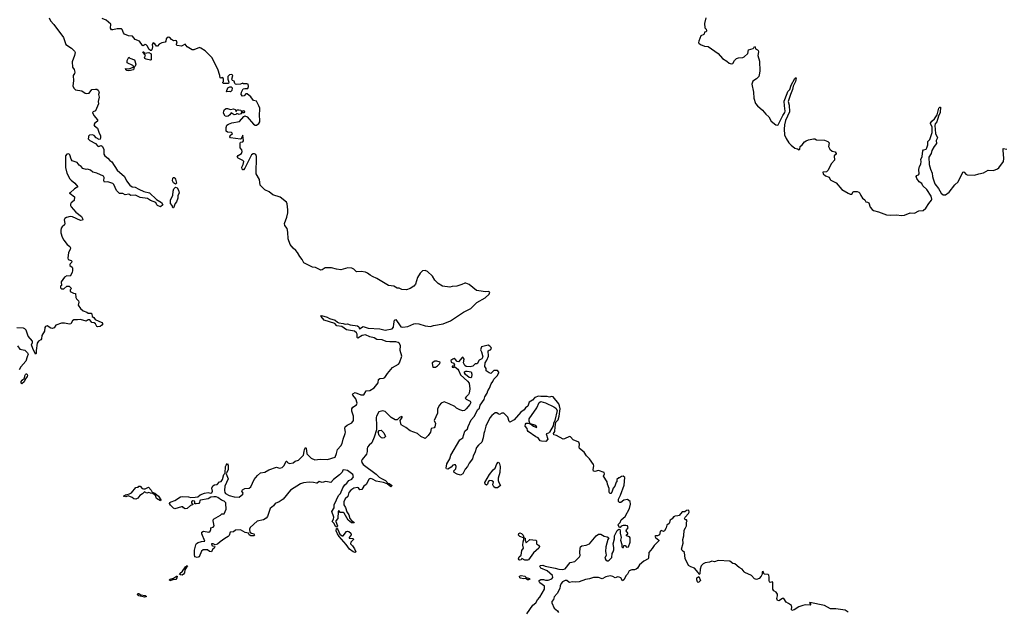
# Model space of a CAD drawing. Extents: x 2551545 to 2886624, y 315747 to 489036.
# Tile 75 of 119: x 2655574 to 2669219, y 367610 to 375811. Entities that reach past the tile are written whole.
import ezdxf

# ---------------------------------------------------------------- set-up
doc = ezdxf.new("R2010")
doc.units = 0

msp = doc.modelspace()

# ---------------------------------------------------------------- linework, layer by layer
at = {"layer": '0CON10XD'}
for points in [[(2655984, 375835), (2655999, 375795), (2656046, 375745), (2656182, 375565), (2656215, 375469), (2656290, 375415), (2656334, 375374), (2656344, 375354), (2656334, 375314), (2656302, 375225), (2656305, 375155), (2656329, 375119), (2656339, 375085), (2656335, 375065), (2656314, 375035), (2656319, 374965), (2656309, 374895), (2656322, 374862), (2656345, 374840), (2656435, 374824), (2656482, 374792), (2656505, 374786), (2656535, 374794), (2656575, 374841), (2656625, 374849), (2656645, 374846), (2656663, 374835), (2656676, 374806), (2656666, 374775), (2656676, 374735), (2656662, 374675), (2656664, 374645), (2656625, 374548), (2656590, 374535), (2656583, 374525), (2656600, 374485), (2656652, 374422), (2656651, 374405), (2656615, 374378), (2656603, 374353), (2656610, 374340), (2656653, 374305), (2656676, 374236), (2656696, 374206), (2656696, 374175), (2656688, 374155), (2656675, 374152), (2656634, 374174), (2656605, 374207), (2656585, 374217), (2656542, 374208), (2656528, 374195), (2656526, 374184), (2656525, 374160), (2656545, 374137), (2656625, 374096), (2656655, 374056), (2656666, 374054), (2656705, 374066), (2656719, 374059), (2656742, 374015), (2656741, 373945), (2656752, 373922), (2656795, 373893), (2656825, 373857), (2656850, 373840), (2656927, 373725), (2657028, 373635), (2657054, 373575), (2657101, 373515), (2657133, 373495), (2657175, 373491), (2657225, 373460), (2657295, 373430), (2657371, 373411), (2657470, 373320), (2657541, 373275), (2657558, 373245), (2657525, 373217), (2657484, 373235), (2657474, 373245), (2657462, 373275), (2657386, 373305), (2657345, 373332), (2657244, 373344), (2657178, 373378), (2657115, 373376), (2657085, 373391), (2657035, 373384), (2657003, 373403), (2656955, 373403), (2656916, 373445), (2656879, 373525), (2656865, 373542), (2656795, 373562), (2656749, 373559), (2656739, 373575), (2656746, 373625), (2656734, 373644), (2656645, 373684), (2656588, 373698), (2656555, 373727), (2656515, 373737), (2656495, 373733), (2656450, 373750), (2656425, 373776), (2656396, 373796), (2656369, 373829), (2656303, 373855), (2656288, 373878), (2656267, 373937), (2656255, 373951), (2656225, 373947), (2656209, 373925), (2656211, 373761), (2656227, 373685), (2656267, 373605), (2656285, 373585), (2656336, 373546), (2656380, 373495), (2656335, 373468), (2656275, 373410), (2656260, 373405), (2656275, 373400), (2656333, 373353), (2656327, 373305), (2656286, 373274), (2656276, 373255), (2656276, 373235), (2656285, 373218), (2656354, 373145), (2656432, 373082), (2656450, 373045), (2656446, 373034), (2656415, 373026), (2656305, 373079), (2656275, 373081), (2656223, 373067), (2656201, 373055), (2656192, 373038), (2656200, 372985), (2656196, 372965), (2656162, 372938), (2656150, 372920), (2656143, 372887), (2656144, 372855), (2656163, 372795), (2656186, 372756), (2656234, 372694), (2656268, 372665), (2656277, 372647), (2656274, 372625), (2656248, 372585), (2656240, 372505), (2656247, 372485), (2656285, 372475), (2656295, 372465), (2656291, 372445), (2656275, 372427), (2656267, 372415), (2656268, 372405), (2656301, 372381), (2656308, 372368), (2656308, 372332), (2656302, 372308), (2656274, 372256), (2656225, 372258), (2656195, 372243), (2656150, 372175), (2656152, 372128), (2656140, 372115), (2656140, 372095), (2656155, 372080), (2656175, 372080), (2656185, 372082), (2656225, 372118), (2656260, 372115), (2656290, 372085), (2656272, 372065), (2656275, 372042), (2656318, 372018), (2656347, 372017), (2656350, 371960), (2656360, 371940), (2656390, 371915), (2656394, 371895), (2656386, 371855), (2656417, 371805), (2656455, 371776), (2656505, 371757), (2656525, 371742), (2656565, 371742), (2656575, 371732), (2656579, 371695), (2656601, 371681), (2656619, 371655), (2656712, 371615), (2656724, 371595), (2656714, 371576), (2656690, 371560), (2656654, 371554), (2656645, 371558), (2656626, 371595), (2656607, 371607), (2656573, 371615), (2656545, 371649), (2656525, 371649), (2656495, 371630), (2656415, 371656), (2656375, 371650), (2656325, 371651), (2656304, 371636), (2656282, 371595), (2656262, 371592), (2656195, 371606), (2656155, 371602), (2656076, 371574), (2656050, 371540), (2656025, 371529), (2656004, 371534), (2655955, 371567), (2655930, 371560), (2655920, 371545), (2655916, 371494), (2655881, 371435), (2655878, 371385), (2655868, 371372), (2655835, 371354), (2655818, 371325), (2655801, 371225), (2655801, 371185), (2655795, 371174), (2655755, 371251), (2655738, 371305), (2655752, 371338), (2655752, 371355), (2655692, 371425), (2655665, 371506), (2655645, 371526), (2655625, 371534), (2655535, 371539)], [(2658650, 374805), (2658669, 374851), (2658692, 374858), (2658735, 374858), (2658747, 374885), (2658738, 374915), (2658723, 374923), (2658674, 374924), (2658665, 374930), (2658634, 374916), (2658585, 374911), (2658565, 374917), (2658556, 374926), (2658545, 374960), (2658525, 374970), (2658513, 374985), (2658526, 375035), (2658515, 375050), (2658480, 375045), (2658460, 375025), (2658460, 374985), (2658473, 374945), (2658468, 374925), (2658400, 374925), (2658390, 374935), (2658390, 374945), (2658400, 374955), (2658400, 374995), (2658375, 375010), (2658365, 375000), (2658350, 375005), (2658348, 375035), (2658319, 375125), (2658236, 375285), (2658145, 375378), (2658085, 375418), (2658065, 375424), (2657985, 375393), (2657965, 375394), (2657894, 375434), (2657865, 375471), (2657815, 375444), (2657755, 375452), (2657743, 375465), (2657756, 375485), (2657745, 375518), (2657735, 375522), (2657705, 375517), (2657680, 375535), (2657653, 375565), (2657631, 375569), (2657606, 375545), (2657598, 375512), (2657589, 375501), (2657545, 375490), (2657505, 375470), (2657485, 375443), (2657470, 375445), (2657446, 375476), (2657425, 375488), (2657410, 375465), (2657413, 375435), (2657407, 375395), (2657396, 375384), (2657385, 375384), (2657365, 375401), (2657345, 375444), (2657325, 375463), (2657314, 375466), (2657285, 375450), (2657275, 375452), (2657232, 375512), (2657175, 375536), (2657135, 375582), (2657084, 375586), (2657028, 375608), (2657011, 375631), (2656995, 375674), (2656985, 375682), (2656924, 375686), (2656865, 375668), (2656845, 375672), (2656834, 375695), (2656835, 375750), (2656771, 375805), (2656715, 375826)], [(2665082, 375835), (2665064, 375756), (2665068, 375698), (2665085, 375678), (2665090, 375655), (2665085, 375642), (2665062, 375638), (2665060, 375615), (2665053, 375607), (2665012, 375585), (2664986, 375514), (2664982, 375495), (2664986, 375485), (2665011, 375465), (2665063, 375445), (2665117, 375437), (2665255, 375341), (2665313, 375275), (2665376, 375235), (2665405, 375207), (2665435, 375198), (2665457, 375203), (2665479, 375245), (2665509, 375271), (2665535, 375282), (2665595, 375288), (2665615, 375296), (2665666, 375344), (2665676, 375394), (2665738, 375412), (2665750, 375420), (2665755, 375438), (2665767, 375435), (2665772, 375405), (2665797, 375395), (2665808, 375385), (2665813, 375365), (2665801, 375315), (2665828, 375235), (2665832, 375095), (2665824, 375045), (2665815, 375025), (2665785, 374992), (2665735, 374960), (2665720, 374915), (2665743, 374805), (2665746, 374725), (2665771, 374651), (2665800, 374615), (2665869, 374555), (2665915, 374502), (2665956, 374465), (2665986, 374405), (2666054, 374354), (2666075, 374347), (2666087, 374355), (2666148, 374485), (2666179, 374525), (2666182, 374545), (2666171, 374615), (2666169, 374681), (2666208, 374788), (2666218, 374815), (2666249, 374845), (2666265, 374903), (2666315, 374994), (2666325, 375004), (2666336, 375005), (2666324, 374954), (2666291, 374889), (2666285, 374843), (2666254, 374776), (2666222, 374675), (2666239, 374625), (2666240, 374535), (2666189, 374415), (2666175, 374355), (2666169, 374291), (2666172, 374215), (2666194, 374164), (2666232, 374105), (2666265, 374070), (2666315, 374031), (2666355, 374020), (2666375, 374007), (2666386, 374015), (2666390, 374055), (2666417, 374075), (2666452, 374118), (2666475, 374132), (2666505, 374147), (2666575, 374159), (2666595, 374158), (2666618, 374145), (2666725, 374141), (2666775, 374122), (2666793, 374103), (2666784, 374055), (2666801, 374015), (2666835, 373990), (2666875, 373979), (2666890, 373955), (2666887, 373945), (2666863, 373925), (2666864, 373865), (2666824, 373816), (2666772, 373718), (2666757, 373703), (2666705, 373696), (2666709, 373675), (2666743, 373645), (2666790, 373630), (2666804, 373595), (2666814, 373585), (2666888, 373548), (2666968, 373458), (2667055, 373406), (2667085, 373394), (2667105, 373394), (2667124, 373425), (2667135, 373431), (2667181, 373431), (2667205, 373422), (2667218, 373408), (2667229, 373375), (2667255, 373335), (2667284, 373314), (2667300, 373285), (2667325, 373281), (2667341, 373271), (2667362, 373212), (2667388, 373178), (2667407, 373167), (2667475, 373149), (2667586, 373106), (2667645, 373099), (2667725, 373105), (2667795, 373095), (2667835, 373102), (2667915, 373132), (2667975, 373129), (2668035, 373163), (2668095, 373168), (2668131, 373199), (2668172, 373265), (2668212, 373308), (2668215, 373325), (2668206, 373365), (2668144, 373455), (2668090, 373510), (2668075, 373539), (2668039, 373565), (2668005, 373610), (2667998, 373635), (2668005, 373653), (2668028, 373662), (2668040, 373675), (2668034, 373736), (2668046, 373775), (2668064, 373806), (2668068, 373845), (2668063, 373875), (2668081, 373915), (2668088, 373992), (2668101, 374005), (2668134, 374016), (2668147, 374035), (2668161, 374075), (2668158, 374122), (2668189, 374151), (2668220, 374245), (2668220, 374325), (2668196, 374365), (2668197, 374375), (2668216, 374405), (2668252, 374435), (2668288, 374492), (2668312, 374585), (2668325, 374598), (2668336, 374596), (2668331, 374525), (2668307, 374473), (2668283, 374395), (2668262, 374365), (2668255, 374345), (2668267, 374235), (2668291, 374175), (2668276, 374135), (2668280, 374095), (2668245, 374052), (2668215, 373996), (2668205, 373955), (2668172, 373905), (2668177, 373805), (2668195, 373739), (2668219, 373685), (2668223, 373635), (2668235, 373606), (2668258, 373535), (2668309, 373469), (2668346, 373405), (2668373, 373385), (2668402, 373385), (2668455, 373420), (2668535, 373522), (2668580, 373565), (2668645, 373697), (2668655, 373701), (2668665, 373696), (2668685, 373671), (2668705, 373659), (2668805, 373655), (2668865, 373675), (2668932, 373688), (2668995, 373723), (2669068, 373722), (2669125, 373742), (2669145, 373756), (2669207, 373843), (2669212, 373885), (2669210, 373945), (2669201, 373999), (2669205, 374023), (2669255, 374014)], [(2657085, 375104), (2657060, 375105), (2657045, 375114), (2657042, 375135), (2657085, 375128), (2657150, 375155), (2657150, 375165), (2657140, 375175), (2657061, 375215), (2657063, 375245), (2657085, 375290), (2657098, 375278), (2657165, 375256), (2657182, 375195), (2657175, 375168), (2657160, 375155), (2657150, 375115), (2657085, 375104)], [(2657385, 375249), (2657325, 375263), (2657306, 375275), (2657303, 375285), (2657316, 375316), (2657280, 375365), (2657288, 375365), (2657307, 375347), (2657365, 375354), (2657396, 375336), (2657394, 375256), (2657385, 375249)], [(2658445, 374810), (2658442, 374815), (2658457, 374865), (2658485, 374880), (2658505, 374880), (2658517, 374867), (2658515, 374830), (2658495, 374813), (2658475, 374817), (2658445, 374810)], [(2660315, 369299), (2660288, 369295), (2660271, 369321), (2660255, 369326), (2660206, 369316), (2660165, 369291), (2660135, 369255), (2660120, 369200), (2660085, 369169), (2660068, 369125), (2660064, 369085), (2660089, 369049), (2660108, 368988), (2660135, 368945), (2660148, 368895), (2660170, 368870), (2660204, 368845), (2660207, 368835), (2660171, 368835), (2660125, 368875), (2660070, 368970), (2660055, 368979), (2660015, 368978), (2659995, 369006), (2659987, 368995), (2659983, 368895), (2659956, 368865), (2659954, 368855), (2659976, 368795), (2659965, 368777), (2659951, 368785), (2659930, 368829), (2659904, 368855), (2659922, 368888), (2659928, 368915), (2659901, 368995), (2659930, 369045), (2659934, 369086), (2659963, 369155), (2659992, 369215), (2660022, 369245), (2660051, 369319), (2660078, 369365), (2660106, 369385), (2660135, 369422), (2660175, 369441), (2660201, 369475), (2660190, 369505), (2660115, 369563), (2660065, 369573), (2660053, 369565), (2660041, 369539), (2660005, 369501), (2659922, 369435), (2659885, 369394), (2659815, 369409), (2659765, 369396), (2659725, 369408), (2659696, 369384), (2659686, 369384), (2659645, 369397), (2659585, 369402), (2659505, 369389), (2659465, 369375), (2659325, 369288), (2659227, 369163), (2659170, 369125), (2659115, 369104), (2659089, 369071), (2659047, 369035), (2659008, 368925), (2658989, 368901), (2658953, 368877), (2658865, 368861), (2658769, 368771), (2658760, 368750), (2658762, 368705), (2658785, 368691), (2658818, 368685), (2658827, 368665), (2658820, 368655), (2658775, 368657), (2658755, 368672), (2658745, 368692), (2658700, 368700), (2658635, 368738), (2658565, 368734), (2658535, 368712), (2658492, 368705), (2658475, 368660), (2658464, 368646), (2658415, 368620), (2658352, 368575), (2658315, 368539), (2658285, 368532), (2658255, 368546), (2658230, 368545), (2658235, 368524), (2658245, 368516), (2658272, 368512), (2658277, 368505), (2658271, 368485), (2658248, 368465), (2658230, 368435), (2658205, 368439), (2658175, 368460), (2658115, 368460), (2658095, 368445), (2658061, 368365), (2658035, 368355), (2658003, 368363), (2657995, 368395), (2657998, 368455), (2658015, 368533), (2658025, 368550), (2658045, 368564), (2658092, 368578), (2658138, 368582), (2658099, 368685), (2658099, 368705), (2658121, 368719), (2658195, 368709), (2658215, 368721), (2658224, 368744), (2658224, 368766), (2658255, 368777), (2658268, 368795), (2658256, 368865), (2658262, 368885), (2658356, 368944), (2658375, 368962), (2658407, 368963), (2658436, 369024), (2658431, 369105), (2658429, 369115), (2658409, 369135), (2658370, 369150), (2658319, 369185), (2658295, 369195), (2658265, 369198), (2658225, 369191), (2658185, 369171), (2658080, 369150), (2658072, 369145), (2658065, 369118), (2658055, 369106), (2658019, 369099), (2658000, 369100), (2658002, 369125), (2657997, 369135), (2657975, 369142), (2657956, 369125), (2657954, 369115), (2657965, 369100), (2657980, 369095), (2657970, 369085), (2657940, 369075), (2657894, 369036), (2657865, 369032), (2657844, 369044), (2657835, 369058), (2657815, 369060), (2657725, 369031), (2657705, 369038), (2657662, 369082), (2657651, 369105), (2657655, 369116), (2657672, 369128), (2657722, 369145), (2657804, 369196), (2657825, 369201), (2657914, 369196), (2657945, 369189), (2658005, 369191), (2658042, 369198), (2658077, 369223), (2658135, 369246), (2658185, 369256), (2658225, 369247), (2658235, 369252), (2658244, 369275), (2658238, 369315), (2658250, 369350), (2658275, 369362), (2658311, 369369), (2658343, 369405), (2658365, 369409), (2658385, 369438), (2658405, 369505), (2658420, 369525), (2658425, 369615), (2658433, 369637), (2658455, 369660), (2658461, 369631), (2658463, 369577), (2658444, 369535), (2658433, 369515), (2658464, 369445), (2658418, 369345), (2658412, 369285), (2658417, 369255), (2658425, 369245), (2658476, 369215), (2658545, 369196), (2658615, 369191), (2658667, 369235), (2658669, 369249), (2658654, 369275), (2658660, 369295), (2658695, 369311), (2658752, 369318), (2658779, 369335), (2658824, 369436), (2658869, 369491), (2658912, 369528), (2658970, 369540), (2659025, 369572), (2659135, 369610), (2659175, 369596), (2659213, 369605), (2659233, 369625), (2659262, 369675), (2659265, 369690), (2659275, 369690), (2659284, 369674), (2659315, 369658), (2659365, 369669), (2659391, 369689), (2659440, 369705), (2659506, 369774), (2659516, 369825), (2659519, 369855), (2659535, 369882), (2659545, 369870), (2659554, 369794), (2659615, 369731), (2659665, 369708), (2659737, 369717), (2659838, 369712), (2659945, 369748), (2659966, 369795), (2659976, 369854), (2660024, 369905), (2660044, 369935), (2660056, 369994), (2660086, 370075), (2660088, 370095), (2660078, 370145), (2660084, 370165), (2660112, 370188), (2660177, 370223), (2660198, 370255), (2660198, 370315), (2660177, 370385), (2660175, 370415), (2660190, 370440), (2660240, 370470), (2660252, 370495), (2660231, 370555), (2660192, 370605), (2660188, 370615), (2660192, 370625), (2660225, 370642), (2660301, 370611), (2660345, 370611), (2660375, 370664), (2660425, 370669), (2660485, 370707), (2660541, 370775), (2660548, 370825), (2660565, 370835), (2660615, 370840), (2660635, 370850), (2660670, 370905), (2660740, 370990), (2660825, 371037), (2660838, 371055), (2660870, 371145), (2660846, 371224), (2660850, 371295), (2660831, 371325), (2660817, 371337), (2660785, 371345), (2660705, 371345), (2660652, 371352), (2660595, 371372), (2660525, 371377), (2660485, 371400), (2660425, 371415), (2660365, 371443), (2660318, 371432), (2660260, 371395), (2660251, 371405), (2660252, 371452), (2660242, 371472), (2660215, 371491), (2660103, 371513), (2660037, 371557), (2659968, 371565), (2659941, 371601), (2659795, 371646), (2659750, 371695), (2659748, 371705), (2659755, 371710), (2659835, 371689), (2659867, 371667), (2659946, 371645), (2659977, 371617), (2659995, 371608), (2660055, 371601), (2660085, 371590), (2660115, 371593), (2660155, 371580), (2660255, 371568), (2660272, 371555), (2660285, 371527), (2660335, 371556), (2660403, 371533), (2660565, 371524), (2660640, 371505), (2660734, 371526), (2660752, 371548), (2660757, 371593), (2660768, 371645), (2660785, 371657), (2660847, 371565), (2660858, 371555), (2660885, 371549), (2660952, 371558), (2661036, 371594), (2661061, 371599), (2661104, 371594), (2661194, 371566), (2661265, 371560), (2661307, 371573), (2661444, 371596), (2661544, 371636), (2661725, 371758), (2661827, 371805), (2661910, 371890), (2662023, 371955), (2662078, 372005), (2662090, 372035), (2662065, 372042), (2662025, 372040), (2661967, 372047), (2661905, 372056), (2661801, 372141), (2661755, 372159), (2661745, 372160), (2661702, 372138), (2661631, 372119), (2661565, 372112), (2661535, 372101), (2661435, 372119), (2661374, 372154), (2661329, 372199), (2661295, 372254), (2661225, 372322), (2661195, 372332), (2661155, 372328), (2661125, 372299), (2661088, 372235), (2661058, 372145), (2661035, 372115), (2660987, 372083), (2660935, 372068), (2660871, 372071), (2660835, 372090), (2660805, 372089), (2660759, 372119), (2660685, 372127), (2660525, 372222), (2660465, 372251), (2660429, 372269), (2660395, 372298), (2660365, 372312), (2660305, 372321), (2660240, 372315), (2660205, 372354), (2660175, 372367), (2660121, 372369), (2660025, 372341), (2659965, 372351), (2659895, 372373), (2659807, 372373), (2659765, 372342), (2659745, 372338), (2659675, 372374), (2659632, 372382), (2659511, 372441), (2659488, 372485), (2659456, 372526), (2659426, 372585), (2659403, 372613), (2659362, 372645), (2659322, 372695), (2659296, 372775), (2659291, 372865), (2659280, 372915), (2659249, 372959), (2659244, 372985), (2659276, 373075), (2659291, 373135), (2659292, 373175), (2659280, 373260), (2659270, 373280), (2659185, 373350), (2659082, 373382), (2659031, 373425), (2658972, 373452), (2658908, 373515), (2658895, 373595), (2658853, 373675), (2658854, 373914), (2658845, 373941), (2658830, 373950), (2658809, 373951), (2658785, 373938), (2658695, 373754), (2658675, 373728), (2658665, 373728), (2658655, 373738), (2658651, 373765), (2658670, 373805), (2658679, 373845), (2658665, 373861), (2658601, 373891), (2658589, 373905), (2658603, 373927), (2658646, 373955), (2658656, 373985), (2658653, 374005), (2658631, 374035), (2658627, 374095), (2658635, 374112), (2658665, 374118), (2658675, 374130), (2658668, 374208), (2658655, 374190), (2658645, 374160), (2658636, 374154), (2658497, 374175), (2658486, 374185), (2658489, 374205), (2658524, 374235), (2658508, 374248), (2658455, 374254), (2658437, 374265), (2658434, 374315), (2658443, 374347), (2658466, 374364), (2658515, 374379), (2658622, 374398), (2658681, 374469), (2658695, 374478), (2658728, 374465), (2658815, 374361), (2658835, 374348), (2658855, 374349), (2658890, 374370), (2658900, 374395), (2658903, 374427), (2658898, 374475), (2658900, 374585), (2658890, 374615), (2658855, 374680), (2658815, 374692), (2658775, 374741), (2658725, 374784), (2658708, 374782), (2658685, 374754), (2658662, 374752), (2658644, 374775), (2658650, 374805)], [(2658445, 374469), (2658420, 374475), (2658399, 374515), (2658401, 374545), (2658414, 374565), (2658435, 374579), (2658455, 374581), (2658495, 374568), (2658535, 374577), (2658558, 374565), (2658575, 374540), (2658585, 374560), (2658613, 374563), (2658640, 374555), (2658645, 374540), (2658675, 374552), (2658685, 374548), (2658690, 374535), (2658682, 374518), (2658668, 374518), (2658652, 374528), (2658638, 374505), (2658615, 374496), (2658585, 374510), (2658568, 374495), (2658545, 374492), (2658505, 374520), (2658488, 374492), (2658465, 374474), (2658445, 374469)], [(2657735, 373533), (2657705, 373549), (2657690, 373575), (2657695, 373612), (2657705, 373621), (2657715, 373624), (2657725, 373616), (2657735, 373598), (2657746, 373545), (2657735, 373533)], [(2657705, 373202), (2657695, 373202), (2657685, 373235), (2657662, 373265), (2657662, 373315), (2657694, 373375), (2657701, 373435), (2657712, 373465), (2657735, 373490), (2657755, 373480), (2657777, 373447), (2657782, 373405), (2657767, 373373), (2657764, 373335), (2657747, 373285), (2657730, 373261), (2657705, 373202)], [(2655545, 371291), (2655574, 371245), (2655645, 371230), (2655680, 371195), (2655691, 371175), (2655679, 371135), (2655659, 371075), (2655590, 371000), (2655565, 370958)], [(2662601, 367575), (2662685, 367697), (2662725, 367728), (2662750, 367770), (2662784, 367805), (2662846, 367915), (2662845, 367960), (2662784, 368004), (2662773, 368023), (2662774, 368036), (2662798, 368052), (2662831, 368051), (2662859, 368041), (2662898, 368042), (2662948, 368062), (2662963, 368077), (2662957, 368105), (2662885, 368172), (2662796, 368206), (2662780, 368235), (2662787, 368243), (2662825, 368247), (2662855, 368234), (2662995, 368209), (2663045, 368193), (2663100, 368190), (2663135, 368199), (2663203, 368285), (2663265, 368299), (2663333, 368367), (2663342, 368385), (2663335, 368425), (2663339, 368485), (2663346, 368504), (2663365, 368516), (2663424, 368526), (2663470, 368545), (2663565, 368658), (2663595, 368679), (2663629, 368679), (2663672, 368652), (2663715, 368642), (2663737, 368627), (2663724, 368606), (2663696, 368505), (2663693, 368437), (2663698, 368415), (2663701, 368389), (2663684, 368345), (2663695, 368324), (2663715, 368311), (2663730, 368310), (2663745, 368317), (2663778, 368355), (2663785, 368410), (2663800, 368435), (2663806, 368464), (2663809, 368495), (2663799, 368545), (2663817, 368615), (2663818, 368655), (2663855, 368730), (2663875, 368750), (2663890, 368745), (2663896, 368726), (2663894, 368695), (2663908, 368635), (2663900, 368595), (2663920, 368535), (2663920, 368505), (2663932, 368492), (2663940, 368495), (2663945, 368520), (2663965, 368520), (2663985, 368500), (2664010, 368505), (2664035, 368570), (2664036, 368626), (2664025, 368640), (2663982, 368655), (2663985, 368670), (2664000, 368685), (2664000, 368695), (2663980, 368725), (2663982, 368738), (2664008, 368765), (2663998, 368795), (2663975, 368800), (2663935, 368798), (2663911, 368789), (2663895, 368770), (2663885, 368770), (2663870, 368805), (2663872, 368818), (2663895, 368840), (2663911, 368879), (2663967, 368923), (2664026, 369035), (2664040, 369095), (2664035, 369130), (2663995, 369158), (2663948, 369152), (2663905, 369120), (2663885, 369120), (2663873, 369133), (2663872, 369165), (2663902, 369218), (2663953, 369357), (2663960, 369465), (2663935, 369482), (2663915, 369480), (2663885, 369460), (2663875, 369460), (2663850, 369435), (2663850, 369405), (2663842, 369398), (2663820, 369345), (2663798, 369315), (2663778, 369262), (2663766, 369244), (2663751, 369241), (2663743, 369263), (2663743, 369313), (2663721, 369371), (2663717, 369405), (2663663, 369485), (2663678, 369515), (2663672, 369535), (2663595, 369563), (2663545, 369549), (2663525, 369553), (2663519, 369575), (2663530, 369625), (2663524, 369645), (2663469, 369725), (2663427, 369765), (2663397, 369815), (2663334, 369865), (2663329, 369885), (2663334, 369925), (2663321, 369955), (2663245, 369985), (2663207, 370027), (2663195, 370032), (2663125, 370000), (2663105, 369997), (2663015, 370049), (2662975, 370056), (2662971, 370075), (2662990, 370100), (2662993, 370167), (2663005, 370230), (2663038, 370265), (2663052, 370315), (2663063, 370415), (2663057, 370457), (2663045, 370486), (2662965, 370584), (2662945, 370586), (2662915, 370578), (2662885, 370587), (2662796, 370586), (2662765, 370591), (2662712, 370575), (2662682, 370538), (2662635, 370510), (2662617, 370455), (2662585, 370430), (2662565, 370404), (2662519, 370371), (2662425, 370266), (2662377, 370235), (2662365, 370233), (2662355, 370239), (2662339, 370299), (2662285, 370355), (2662255, 370357), (2662225, 370338), (2662205, 370345), (2662185, 370361), (2662161, 370359), (2662116, 370324), (2662087, 370293), (2662032, 370175), (2662015, 370100), (2662004, 370076), (2661998, 370015), (2661979, 369955), (2661933, 369915), (2661905, 369879), (2661883, 369805), (2661859, 369765), (2661847, 369723), (2661805, 369665), (2661780, 369615), (2661748, 369582), (2661714, 369515), (2661685, 369497), (2661635, 369509), (2661593, 369535), (2661592, 369558), (2661618, 369585), (2661621, 369615), (2661615, 369638), (2661595, 369642), (2661575, 369636), (2661554, 369606), (2661505, 369582), (2661487, 369585), (2661484, 369595), (2661494, 369656), (2661535, 369725), (2661551, 369775), (2661674, 369986), (2661716, 370015), (2661745, 370105), (2661779, 370141), (2661787, 370173), (2661832, 370265), (2661879, 370315), (2661903, 370377), (2661923, 370407), (2661945, 370425), (2661954, 370465), (2662010, 370545), (2662019, 370585), (2662054, 370635), (2662062, 370668), (2662085, 370705), (2662108, 370762), (2662131, 370795), (2662143, 370827), (2662189, 370875), (2662212, 370915), (2662212, 370925), (2662195, 370950), (2662145, 370947), (2662105, 370908), (2662080, 370915), (2662040, 370945), (2662038, 370975), (2662022, 371005), (2662023, 371053), (2662048, 371092), (2662072, 371148), (2662068, 371222), (2662078, 371232), (2662100, 371235), (2662112, 371255), (2662108, 371268), (2662090, 371285), (2662065, 371297), (2661972, 371275), (2661958, 371235), (2661974, 371205), (2661994, 371135), (2661980, 371110), (2661940, 371090), (2661915, 371040), (2661885, 371040), (2661852, 371008), (2661815, 370998), (2661763, 371003), (2661742, 371015), (2661724, 371055), (2661732, 371105), (2661715, 371132), (2661705, 371130), (2661655, 371067), (2661635, 371072), (2661610, 371105), (2661595, 371114), (2661575, 371107), (2661551, 371085), (2661555, 371062), (2661585, 371049), (2661599, 371025), (2661595, 371010), (2661565, 371008), (2661568, 370995), (2661585, 370988), (2661605, 370998), (2661645, 370966), (2661661, 370945), (2661685, 370890), (2661782, 370802), (2661803, 370773), (2661810, 370695), (2661802, 370635), (2661795, 370616), (2661761, 370585), (2661749, 370565), (2661761, 370551), (2661815, 370522), (2661826, 370505), (2661811, 370475), (2661762, 370415), (2661736, 370394), (2661715, 370387), (2661672, 370402), (2661629, 370425), (2661605, 370450), (2661525, 370485), (2661455, 370512), (2661415, 370493), (2661391, 370469), (2661366, 370415), (2661363, 370355), (2661319, 370255), (2661337, 370215), (2661329, 370165), (2661316, 370154), (2661277, 370143), (2661265, 370092), (2661235, 370046), (2661195, 370006), (2661135, 370033), (2661085, 370075), (2660985, 370110), (2660927, 370157), (2660859, 370195), (2660847, 370255), (2660874, 370295), (2660876, 370306), (2660869, 370309), (2660836, 370295), (2660804, 370266), (2660776, 370266), (2660721, 370295), (2660640, 370380), (2660605, 370389), (2660553, 370375), (2660517, 370315), (2660514, 370295), (2660520, 370185), (2660517, 370125), (2660487, 370025), (2660452, 369945), (2660415, 369912), (2660396, 369885), (2660388, 369865), (2660390, 369825), (2660381, 369789), (2660322, 369715), (2660313, 369695), (2660314, 369674), (2660332, 369645), (2660515, 369512), (2660555, 369471), (2660589, 369449), (2660643, 369425), (2660682, 369382), (2660695, 369382), (2660738, 369355), (2660715, 369333), (2660668, 369378), (2660615, 369394), (2660515, 369413), (2660465, 369442), (2660440, 369450), (2660425, 369446), (2660413, 369435), (2660374, 369366), (2660345, 369343), (2660315, 369299)], [(2661335, 370992), (2661365, 371012), (2661397, 371045), (2661400, 371065), (2661355, 371078), (2661325, 371078), (2661290, 371055), (2661288, 371045), (2661300, 370995), (2661335, 370992)], [(2655605, 370762), (2655593, 370773), (2655596, 370795), (2655607, 370815), (2655640, 370840), (2655644, 370874), (2655655, 370893), (2655665, 370903), (2655675, 370902), (2655682, 370885), (2655679, 370865), (2655656, 370834), (2655635, 370789), (2655605, 370762)], [(2661825, 370844), (2661803, 370853), (2661754, 370894), (2661739, 370915), (2661740, 370930), (2661755, 370939), (2661775, 370940), (2661829, 370929), (2661838, 370895), (2661834, 370856), (2661825, 370844)], [(2662865, 369964), (2662805, 369968), (2662785, 369975), (2662758, 370015), (2662725, 370028), (2662620, 370100), (2662610, 370115), (2662605, 370143), (2662578, 370175), (2662583, 370205), (2662595, 370217), (2662619, 370219), (2662650, 370210), (2662634, 370244), (2662635, 370276), (2662739, 370431), (2662774, 370506), (2662795, 370516), (2662859, 370499), (2662975, 370445), (2663004, 370425), (2663024, 370395), (2662991, 370255), (2662970, 370215), (2662968, 370182), (2662917, 370093), (2662901, 370079), (2662870, 370070), (2662891, 369995), (2662865, 369964)], [(2662735, 370156), (2662740, 370165), (2662715, 370192), (2662651, 370209), (2662695, 370175), (2662735, 370156)], [(2660605, 370009), (2660586, 370015), (2660555, 370047), (2660541, 370095), (2660555, 370114), (2660585, 370121), (2660620, 370085), (2660642, 370035), (2660625, 370013), (2660605, 370009)], [(2662195, 369321), (2662165, 369321), (2662144, 369334), (2662132, 369365), (2662140, 369405), (2662119, 369419), (2662078, 369422), (2662067, 369405), (2662059, 369371), (2662045, 369359), (2662025, 369371), (2662020, 369395), (2662085, 369504), (2662135, 369572), (2662164, 369596), (2662186, 369655), (2662205, 369677), (2662215, 369672), (2662225, 369653), (2662231, 369615), (2662228, 369535), (2662205, 369455), (2662203, 369425), (2662212, 369395), (2662239, 369355), (2662195, 369321)], [(2657525, 369142), (2657472, 369172), (2657454, 369214), (2657421, 369241), (2657385, 369246), (2657365, 369256), (2657335, 369249), (2657305, 369264), (2657274, 369236), (2657240, 369215), (2657212, 369178), (2657185, 369166), (2657155, 369167), (2657132, 369185), (2657075, 369210), (2657045, 369197), (2657013, 369205), (2657038, 369225), (2657095, 369240), (2657125, 369254), (2657185, 369324), (2657215, 369330), (2657224, 369346), (2657244, 369346), (2657272, 369312), (2657289, 369309), (2657315, 369309), (2657359, 369329), (2657398, 369288), (2657410, 369260), (2657445, 369246), (2657498, 369208), (2657529, 369155), (2657525, 369142)], [(2665075, 368281), (2665045, 368268), (2665020, 368240), (2665004, 368195), (2664999, 368131), (2664992, 368122), (2664978, 368148), (2664925, 368207), (2664874, 368224), (2664844, 368244), (2664794, 368344), (2664787, 368427), (2664755, 368452), (2664745, 368470), (2664767, 368553), (2664762, 368605), (2664776, 368655), (2664784, 368736), (2664803, 368765), (2664813, 368795), (2664813, 368845), (2664822, 368865), (2664816, 368876), (2664795, 368880), (2664788, 368895), (2664794, 368916), (2664842, 368965), (2664850, 368985), (2664845, 369010), (2664813, 369007), (2664792, 368988), (2664755, 368990), (2664715, 368940), (2664695, 368932), (2664655, 368930), (2664645, 368920), (2664635, 368920), (2664618, 368892), (2664590, 368875), (2664573, 368827), (2664542, 368805), (2664532, 368765), (2664512, 368725), (2664495, 368717), (2664462, 368728), (2664450, 368715), (2664440, 368670), (2664415, 368657), (2664384, 368656), (2664375, 368650), (2664383, 368635), (2664433, 368595), (2664433, 368585), (2664365, 368524), (2664341, 368479), (2664294, 368425), (2664288, 368345), (2664282, 368335), (2664222, 368305), (2664165, 368254), (2664135, 368210), (2664115, 368192), (2664095, 368186), (2664055, 368186), (2664018, 368172), (2663996, 368125), (2663978, 368105), (2663945, 368048), (2663927, 368033), (2663903, 368073), (2663880, 368085), (2663865, 368088), (2663827, 368073), (2663793, 368093), (2663755, 368100), (2663695, 368089), (2663645, 368062), (2663595, 368077), (2663525, 368078), (2663471, 368059), (2663415, 368052), (2663325, 368017), (2663275, 368013), (2663235, 368019), (2663195, 368008), (2663182, 368012), (2663155, 368037), (2663135, 368036), (2663095, 368016), (2663076, 367994), (2663063, 367965), (2663059, 367925), (2663024, 367855), (2662980, 367810), (2662971, 367775), (2662950, 367745), (2662947, 367725), (2662983, 367655), (2663029, 367615), (2663042, 367595)], [(2660225, 368427), (2660195, 368436), (2660143, 368473), (2660098, 368538), (2660003, 368645), (2659977, 368685), (2659961, 368725), (2659965, 368758), (2659975, 368756), (2659985, 368745), (2660010, 368680), (2660045, 368654), (2660055, 368656), (2660104, 368715), (2660115, 368721), (2660135, 368718), (2660165, 368695), (2660169, 368671), (2660141, 368635), (2660142, 368625), (2660195, 368618), (2660202, 368605), (2660162, 368568), (2660157, 368545), (2660188, 368518), (2660215, 368475), (2660231, 368435), (2660225, 368427)], [(2662555, 368630), (2662505, 368648), (2662488, 368665), (2662490, 368690), (2662505, 368696), (2662528, 368688), (2662549, 368665), (2662560, 368635), (2662555, 368630)], [(2662575, 368317), (2662535, 368340), (2662523, 368325), (2662505, 368320), (2662493, 368323), (2662486, 368335), (2662494, 368366), (2662523, 368387), (2662535, 368452), (2662556, 368484), (2662546, 368525), (2662550, 368575), (2662562, 368605), (2662560, 368630), (2662580, 368625), (2662579, 368595), (2662595, 368560), (2662645, 368606), (2662726, 368596), (2662734, 368585), (2662736, 368546), (2662766, 368525), (2662778, 368508), (2662767, 368485), (2662695, 368421), (2662625, 368323), (2662613, 368317), (2662575, 368317)], [(2667055, 367596), (2667015, 367625), (2666886, 367644), (2666812, 367642), (2666725, 367689), (2666525, 367730), (2666520, 367725), (2666540, 367705), (2666530, 367695), (2666465, 367700), (2666425, 367692), (2666371, 367671), (2666305, 367631), (2666275, 367623), (2666269, 367635), (2666274, 367665), (2666268, 367688), (2666230, 367720), (2666197, 367735), (2666165, 367787), (2666145, 367789), (2666095, 367754), (2666075, 367760), (2666068, 367785), (2666078, 367825), (2666076, 367845), (2666057, 367875), (2666024, 367894), (2666012, 367915), (2666013, 368005), (2666005, 368018), (2665975, 368010), (2665965, 368018), (2665960, 368035), (2665962, 368085), (2665955, 368110), (2665945, 368118), (2665890, 368125), (2665875, 368160), (2665864, 368156), (2665864, 368125), (2665851, 368095), (2665823, 368065), (2665785, 368050), (2665755, 368059), (2665715, 368104), (2665625, 368147), (2665613, 368155), (2665586, 368196), (2665544, 368215), (2665486, 368266), (2665455, 368272), (2665415, 368304), (2665255, 368316), (2665205, 368296), (2665165, 368306), (2665135, 368293), (2665075, 368281)], [(2657825, 368112), (2657804, 368114), (2657790, 368125), (2657793, 368135), (2657829, 368165), (2657872, 368225), (2657895, 368243), (2657901, 368235), (2657896, 368225), (2657879, 368211), (2657864, 368186), (2657858, 368145), (2657845, 368126), (2657825, 368112)], [(2657655, 368032), (2657649, 368045), (2657658, 368055), (2657705, 368070), (2657745, 368096), (2657757, 368097), (2657753, 368075), (2657738, 368052), (2657695, 368046), (2657655, 368032)], [(2662625, 368044), (2662610, 368045), (2662585, 368064), (2662555, 368060), (2662515, 368068), (2662504, 368075), (2662501, 368095), (2662525, 368106), (2662575, 368097), (2662595, 368078), (2662639, 368065), (2662643, 368055), (2662625, 368044)], [(2664975, 368008), (2664965, 368018), (2664957, 368045), (2664960, 368075), (2664985, 368092), (2665007, 368035), (2664985, 368012), (2664975, 368008)], [(2657305, 367804), (2657225, 367824), (2657207, 367845), (2657212, 367855), (2657225, 367856), (2657255, 367840), (2657315, 367828), (2657330, 367815), (2657305, 367804)]]:
    msp.add_lwpolyline(points, dxfattribs=at)

doc.saveas('drawing.dxf')
